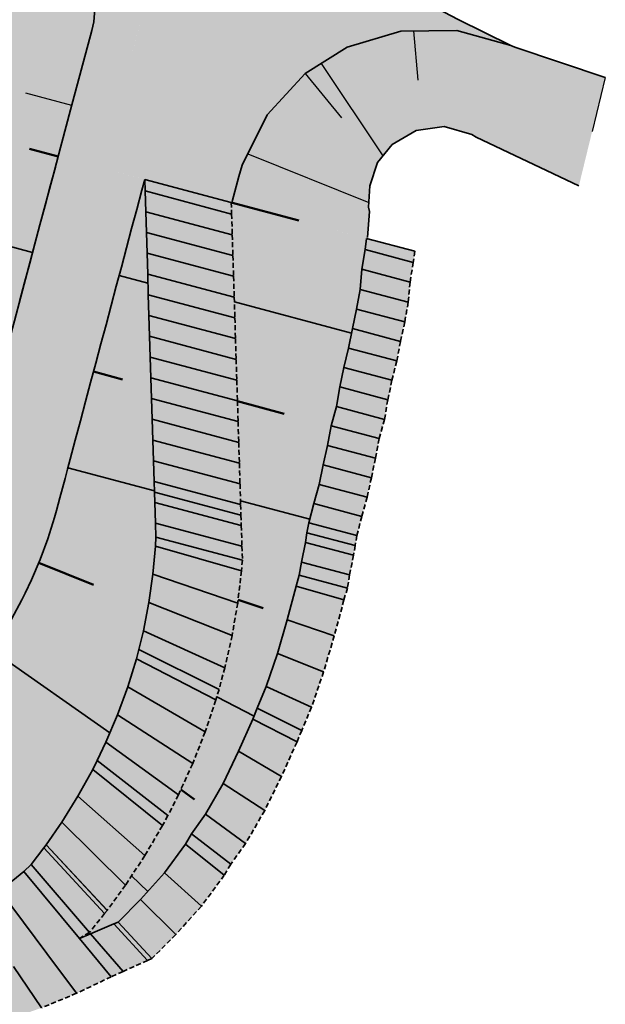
# Model space of a CAD drawing. Header units: metres. Extents: x 203098 to 221755, y 395694 to 403071.
# Tile 48 of 72: x 204380 to 204410, y 395817 to 395867. Entities that reach past the tile are written whole.
import ezdxf

# ---------------------------------------------------------------- set-up
doc = ezdxf.new("R2010")
doc.units = ezdxf.units.M
doc.linetypes.add('DASHED2', pattern=[0.375, 0.25, -0.125])
doc.layers.add('C3D-CORRIDOR', color=7, linetype='Continuous')
for name, color, linetype, lineweight in [('N-WA-GR-GRAS-V', 61, 'Continuous', 18), ('N-WA-GW-DIJK_KRUIN_BINNEN-G', 90, 'Continuous', 35), ('N-WA-GW-DIJK_KRUIN_BUITEN-G', 90, 'Continuous', 35), ('N-WA-GW-DIJK_TEEN_BUITEN-G', 90, 'Continuous', 35), ('N-WA-KG-ONDERHOUDGRENS_WATERSCHAP-G', 170, 'DASHED2', 35), ('N-WA-VH-VERHARDING_GRASBETONSTEEN-G', 102, 'Continuous', 35), ('N-WA-VH-VERHARDING_GRASBETONSTEEN-V', 75, 'Continuous', 18)]:
    doc.layers.add(name, color=color, linetype=linetype, lineweight=lineweight)

msp = doc.modelspace()

# ---------------------------------------------------------------- hatches: boundary and pattern name
at = {"layer": 'N-WA-GR-GRAS-V'}
for points in [[(204405.138, 395865.567), (204402.421, 395866.325), (204399.6, 395866.295), (204396.899, 395865.477), (204394.792, 395864.156), (204385.165, 395875.945), (204394.234, 395871.206), (204399.249, 395868.577), (204402.493, 395866.876), (204405.138, 395865.567), (204405.138, 395865.567)], [(204388.457, 395874.045), (204387.32, 395869.78), (204386.389, 395866.283), (204386.246, 395865.747), (204385.181, 395861.75), (204384.526, 395859.289), (204382.351, 395859.869), (204383.007, 395862.329), (204384.072, 395866.326), (204384.178, 395866.766), (204384.386, 395869.58), (204383.799, 395872.34), (204388.457, 395874.045)], [(204383.799, 395872.34), (204384.386, 395869.58), (204384.178, 395866.766), (204384.072, 395866.326), (204383.007, 395862.329), (204382.351, 395859.869), (204377.612, 395861.131), (204378.391, 395863.559), (204379.666, 395867.5), (204379.783, 395867.727), (204380.229, 395869.297), (204380.248, 395871.039), (204383.799, 395872.34)], [(204394.792, 395864.156), (204392.881, 395862.081), (204391.625, 395859.554), (204391.455, 395858.985), (204391.121, 395857.731), (204391.106, 395857.674), (204384.56, 395859.418), (204384.575, 395859.475), (204384.909, 395860.729), (204385.166, 395861.693), (204386.449, 395866.508), (204388.028, 395872.438), (204394.792, 395864.156)], [(204408.552, 395858.518), (204403.395, 395860.959), (204403.177, 395861.1), (204401.788, 395861.506), (204400.369, 395861.29), (204399.172, 395860.592), (204398.435, 395859.695), (204394.792, 395864.156), (204396.899, 395865.477), (204399.6, 395866.295), (204402.421, 395866.325), (204405.138, 395865.567), (204405.339, 395865.48), (204409.879, 395863.962), (204408.552, 395858.518)], [(204398.435, 395859.695), (204398.05, 395858.522), (204397.986, 395857.448), (204398.03, 395857.233), (204397.923, 395855.919), (204397.911, 395855.861), (204391.106, 395857.674), (204391.121, 395857.731), (204391.455, 395858.985), (204391.625, 395859.554), (204392.881, 395862.081), (204394.792, 395864.156), (204398.435, 395859.695)]]:
    msp.add_hatch(color=256, dxfattribs=at).paths.add_polyline_path(points, flags=0)
at = {"layer": 'N-WA-GR-GRAS-V', "linetype": 'Continuous', "lineweight": 18}
for points in [[(204382.386, 395859.997), (204382.242, 395859.459), (204381.985, 395858.493), (204381.727, 395857.526), (204381.47, 395856.56), (204381.213, 395855.594), (204380.955, 395854.627), (204380.698, 395853.661), (204380.44, 395852.695), (204380.183, 395851.728), (204379.925, 395850.762), (204379.668, 395849.796), (204379.411, 395848.83), (204379.153, 395847.863), (204378.896, 395846.897), (204378.638, 395845.931), (204378.508, 395845.441), (204378.381, 395844.964), (204378.123, 395843.998), (204377.951, 395843.353), (204377.873, 395843.068), (204377.609, 395842.221), (204377.303, 395841.388), (204376.956, 395840.572), (204376.701, 395840.035), (204376.569, 395839.773), (204376.142, 395838.995), (204375.676, 395838.24), (204375.174, 395837.508), (204374.816, 395837.032), (204374.635, 395836.803), (204374.062, 395836.125), (204373.456, 395835.477), (204372.896, 395834.932), (204372.894, 395834.93), (204372.819, 395834.86), (204372.372, 395834.463), (204372.151, 395834.276), (204371.454, 395833.725), (204370.732, 395833.211), (204369.984, 395832.733), (204369.466, 395832.432), (204369.213, 395832.293), (204368.422, 395831.892), (204367.611, 395831.531), (204366.783, 395831.211), (204366.215, 395831.018), (204365.941, 395830.933), (204365.085, 395830.697), (204364.495, 395830.561), (204364.338, 395830.527), (204363.713, 395833.462), (204363.87, 395833.495), (204364.361, 395833.608), (204365.072, 395833.804), (204365.3, 395833.875), (204365.772, 395834.035), (204366.46, 395834.301), (204367.133, 395834.601), (204367.791, 395834.934), (204368.002, 395835.05), (204368.432, 395835.3), (204369.053, 395835.697), (204369.654, 395836.125), (204370.232, 395836.582), (204370.416, 395836.738), (204370.787, 395837.068), (204370.85, 395837.126), (204370.852, 395837.127), (204371.317, 395837.58), (204371.821, 395838.119), (204372.297, 395838.682), (204372.447, 395838.872), (204372.744, 395839.268), (204373.162, 395839.876), (204373.549, 395840.504), (204373.904, 395841.15), (204374.014, 395841.368), (204374.226, 395841.814), (204374.514, 395842.493), (204374.768, 395843.185), (204374.988, 395843.889), (204375.053, 395844.125), (204375.225, 395844.77), (204375.482, 395845.737), (204375.609, 395846.213), (204375.739, 395846.703), (204375.997, 395847.669), (204376.254, 395848.636), (204376.512, 395849.602), (204376.769, 395850.568), (204377.027, 395851.534), (204377.284, 395852.501), (204377.541, 395853.467), (204377.799, 395854.433), (204378.056, 395855.4), (204378.314, 395856.366), (204378.571, 395857.332), (204378.828, 395858.299), (204379.086, 395859.265), (204379.343, 395860.231), (204379.487, 395860.769), (204382.386, 395859.997)], [(204384.56, 395859.418), (204384.416, 395858.88), (204384.159, 395857.913), (204383.902, 395856.947), (204383.644, 395855.981), (204383.387, 395855.014), (204383.129, 395854.048), (204382.872, 395853.082), (204382.614, 395852.116), (204382.357, 395851.149), (204382.1, 395850.183), (204381.842, 395849.217), (204381.585, 395848.25), (204381.327, 395847.284), (204381.07, 395846.318), (204380.812, 395845.351), (204380.682, 395844.862), (204380.555, 395844.385), (204380.298, 395843.419), (204380.126, 395842.773), (204380.038, 395842.453), (204379.74, 395841.499), (204379.395, 395840.56), (204379.004, 395839.64), (204378.717, 395839.035), (204378.568, 395838.74), (204378.087, 395837.864), (204377.562, 395837.012), (204376.996, 395836.188), (204376.593, 395835.651), (204376.389, 395835.393), (204375.744, 395834.63), (204375.061, 395833.9), (204374.43, 395833.285), (204374.427, 395833.283), (204374.342, 395833.204), (204373.839, 395832.757), (204373.59, 395832.546), (204372.805, 395831.926), (204371.991, 395831.346), (204371.148, 395830.807), (204370.565, 395830.468), (204370.28, 395830.311), (204369.388, 395829.86), (204368.474, 395829.453), (204367.542, 395829.093), (204366.901, 395828.875), (204366.592, 395828.779), (204365.628, 395828.514), (204364.963, 395828.36), (204364.806, 395828.327), (204364.338, 395830.527), (204364.495, 395830.561), (204365.085, 395830.697), (204365.941, 395830.933), (204366.215, 395831.018), (204366.783, 395831.211), (204367.611, 395831.531), (204368.422, 395831.892), (204369.213, 395832.293), (204369.466, 395832.432), (204369.984, 395832.733), (204370.732, 395833.211), (204371.454, 395833.725), (204372.151, 395834.276), (204372.372, 395834.463), (204372.819, 395834.86), (204372.894, 395834.93), (204372.896, 395834.932), (204373.456, 395835.477), (204374.062, 395836.125), (204374.635, 395836.803), (204374.816, 395837.032), (204375.174, 395837.508), (204375.676, 395838.24), (204376.142, 395838.995), (204376.569, 395839.773), (204376.701, 395840.035), (204376.956, 395840.572), (204377.303, 395841.388), (204377.609, 395842.221), (204377.873, 395843.068), (204377.951, 395843.353), (204378.123, 395843.998), (204378.381, 395844.964), (204378.508, 395845.441), (204378.638, 395845.931), (204378.896, 395846.897), (204379.153, 395847.863), (204379.411, 395848.83), (204379.668, 395849.796), (204379.925, 395850.762), (204380.183, 395851.728), (204380.44, 395852.695), (204380.698, 395853.661), (204380.955, 395854.627), (204381.213, 395855.594), (204381.47, 395856.56), (204381.727, 395857.526), (204381.985, 395858.493), (204382.242, 395859.459), (204382.386, 395859.997), (204384.56, 395859.418)], [(204386.734, 395858.838), (204386.591, 395858.3), (204386.333, 395857.334), (204386.076, 395856.368), (204385.818, 395855.402), (204385.561, 395854.435), (204385.303, 395853.469), (204385.046, 395852.503), (204384.789, 395851.536), (204384.531, 395850.57), (204384.274, 395849.604), (204384.016, 395848.637), (204383.759, 395847.671), (204383.501, 395846.705), (204383.244, 395845.739), (204382.987, 395844.772), (204382.856, 395844.282), (204382.729, 395843.806), (204382.472, 395842.84), (204382.3, 395842.194), (204382.202, 395841.838), (204381.871, 395840.776), (204381.487, 395839.732), (204381.052, 395838.708), (204380.733, 395838.035), (204380.566, 395837.707), (204380.031, 395836.732), (204379.448, 395835.785), (204378.818, 395834.868), (204378.37, 395834.271), (204378.143, 395833.984), (204377.425, 395833.135), (204376.665, 395832.322), (204375.963, 395831.639), (204375.96, 395831.636), (204375.866, 395831.549), (204375.306, 395831.051), (204375.028, 395830.816), (204374.156, 395830.126), (204373.25, 395829.481), (204372.312, 395828.882), (204371.664, 395828.504), (204371.346, 395828.33), (204370.354, 395827.828), (204369.338, 395827.375), (204368.3, 395826.974), (204367.588, 395826.733), (204367.244, 395826.626), (204366.171, 395826.33), (204365.431, 395826.159), (204365.275, 395826.126), (204364.806, 395828.327), (204364.963, 395828.36), (204365.628, 395828.514), (204366.592, 395828.779), (204366.901, 395828.875), (204367.542, 395829.093), (204368.474, 395829.453), (204369.388, 395829.86), (204370.28, 395830.311), (204370.565, 395830.468), (204371.148, 395830.807), (204371.991, 395831.346), (204372.805, 395831.926), (204373.59, 395832.546), (204373.839, 395832.757), (204374.342, 395833.204), (204374.427, 395833.283), (204374.43, 395833.285), (204375.061, 395833.9), (204375.744, 395834.63), (204376.389, 395835.393), (204376.593, 395835.651), (204376.996, 395836.188), (204377.562, 395837.012), (204378.087, 395837.864), (204378.568, 395838.74), (204378.717, 395839.035), (204379.004, 395839.64), (204379.395, 395840.56), (204379.74, 395841.499), (204380.038, 395842.453), (204380.126, 395842.773), (204380.298, 395843.419), (204380.555, 395844.385), (204380.682, 395844.862), (204380.812, 395845.351), (204381.07, 395846.318), (204381.327, 395847.284), (204381.585, 395848.25), (204381.842, 395849.217), (204382.1, 395850.183), (204382.357, 395851.149), (204382.614, 395852.116), (204382.872, 395853.082), (204383.129, 395854.048), (204383.387, 395855.014), (204383.644, 395855.981), (204383.902, 395856.947), (204384.159, 395857.913), (204384.416, 395858.88), (204384.56, 395859.418), (204386.734, 395858.838)], [(204386.734, 395858.838), (204386.752, 395858.257), (204386.785, 395857.214), (204386.817, 395856.17), (204386.849, 395855.127), (204386.882, 395854.083), (204386.914, 395853.04), (204386.947, 395851.996), (204386.979, 395850.953), (204387.012, 395849.909), (204387.044, 395848.866), (204387.077, 395847.822), (204387.109, 395846.779), (204387.142, 395845.735), (204387.174, 395844.692), (204387.207, 395843.648), (204387.223, 395843.119), (204387.239, 395842.605), (204387.271, 395841.561), (204387.293, 395840.864), (204387.268, 395840.398), (204387.143, 395838.988), (204386.943, 395837.572), (204386.666, 395836.154), (204386.437, 395835.206), (204386.312, 395834.738), (204385.88, 395833.329), (204385.371, 395831.93), (204384.784, 395830.546), (204384.346, 395829.627), (204384.12, 395829.181), (204383.378, 395827.84), (204382.56, 395826.526), (204381.777, 395825.395), (204381.774, 395825.391), (204381.666, 395825.244), (204381.023, 395824.402), (204380.653, 395824.054), (204379.448, 395823.075), (204378.195, 395822.157), (204376.896, 395821.302), (204375.996, 395820.761), (204375.555, 395820.512), (204374.176, 395819.79), (204372.761, 395819.137), (204371.315, 395818.555), (204370.32, 395818.203), (204369.84, 395818.046), (204368.341, 395817.611), (204367.304, 395817.358), (204367.148, 395817.323), (204365.275, 395826.126), (204365.431, 395826.159), (204366.171, 395826.33), (204367.244, 395826.626), (204367.588, 395826.733), (204368.3, 395826.974), (204369.338, 395827.375), (204370.354, 395827.828), (204371.346, 395828.33), (204371.664, 395828.504), (204372.312, 395828.882), (204373.25, 395829.481), (204374.156, 395830.126), (204375.028, 395830.816), (204375.306, 395831.051), (204375.866, 395831.549), (204375.96, 395831.636), (204375.963, 395831.639), (204376.665, 395832.322), (204377.425, 395833.135), (204378.143, 395833.984), (204378.37, 395834.271), (204378.818, 395834.868), (204379.448, 395835.785), (204380.031, 395836.732), (204380.566, 395837.707), (204380.733, 395838.035), (204381.052, 395838.708), (204381.487, 395839.732), (204381.871, 395840.776), (204382.202, 395841.838), (204382.3, 395842.194), (204382.472, 395842.84), (204382.729, 395843.806), (204382.856, 395844.282), (204382.987, 395844.772), (204383.244, 395845.739), (204383.501, 395846.705), (204383.759, 395847.671), (204384.016, 395848.637), (204384.274, 395849.604), (204384.531, 395850.57), (204384.789, 395851.536), (204385.046, 395852.503), (204385.303, 395853.469), (204385.561, 395854.435), (204385.818, 395855.402), (204386.076, 395856.368), (204386.333, 395857.334), (204386.591, 395858.3), (204386.734, 395858.838), (204386.734, 395858.838)], [(204397.884, 395855.868), (204397.81, 395855.312), (204397.649, 395854.319), (204397.563, 395853.308), (204397.384, 395852.32), (204397.175, 395851.341), (204396.982, 395850.358), (204396.743, 395849.387), (204396.534, 395848.407), (204396.371, 395847.416), (204396.103, 395846.452), (204395.914, 395845.468), (204395.709, 395844.488), (204395.492, 395843.511), (204395.225, 395842.547), (204394.985, 395841.576), (204394.888, 395841.077), (204394.815, 395840.586), (204394.615, 395839.605), (204394.503, 395838.943), (204394.34, 395838.388), (204393.892, 395836.699), (204393.401, 395835.015), (204392.841, 395833.345), (204392.386, 395832.255), (204392.167, 395831.713), (204391.445, 395830.092), (204390.669, 395828.482), (204389.781, 395826.926), (204389.083, 395825.947), (204388.784, 395825.432), (204387.721, 395823.977), (204386.515, 395822.637), (204385.393, 395821.512), (204385.391, 395821.506), (204385.186, 395821.419), (204384.016, 395820.922), (204383.458, 395820.682), (204381.811, 395819.927), (204380.145, 395819.267), (204378.467, 395818.704), (204377.33, 395818.378), (204376.781, 395818.236), (204375.093, 395817.861), (204373.408, 395817.581), (204371.731, 395817.393), (204370.604, 395817.317), (204370.067, 395817.295), (204368.421, 395817.287), (204367.31, 395817.331), (204367.148, 395817.323), (204367.148, 395817.323), (204367.31, 395817.331), (204368.421, 395817.287), (204370.067, 395817.296), (204370.604, 395817.317), (204371.731, 395817.393), (204373.408, 395817.581), (204375.092, 395817.862), (204376.78, 395818.236), (204377.329, 395818.378), (204378.466, 395818.705), (204380.144, 395819.269), (204381.81, 395819.928), (204383.457, 395820.684), (204383.957, 395820.99), (204384.714, 395821.933), (204384.84, 395822.098), (204384.844, 395822.102), (204385.769, 395823.371), (204386.74, 395824.849), (204387.627, 395826.362), (204387.9, 395826.866), (204388.428, 395827.906), (204389.143, 395829.475), (204389.77, 395831.066), (204390.31, 395832.673), (204390.469, 395833.206), (204390.762, 395834.291), (204391.127, 395835.916), (204391.405, 395837.543), (204391.597, 395839.167), (204391.642, 395839.706), (204391.62, 395840.403), (204391.587, 395841.446), (204391.571, 395841.961), (204391.555, 395842.49), (204391.522, 395843.533), (204391.49, 395844.577), (204391.457, 395845.62), (204391.425, 395846.664), (204391.393, 395847.707), (204391.36, 395848.751), (204391.328, 395849.794), (204391.295, 395850.838), (204391.263, 395851.881), (204391.23, 395852.925), (204391.198, 395853.968), (204391.165, 395855.012), (204391.133, 395856.055), (204391.1, 395857.099), (204391.082, 395857.68), (204397.884, 395855.868)]]:
    msp.add_hatch(color=61, dxfattribs=at).paths.add_polyline_path(points, flags=0)
at = {"layer": 'N-WA-VH-VERHARDING_GRASBETONSTEEN-V', "linetype": 'Continuous', "lineweight": 18}
for points in [[(204391.082, 395857.68), (204391.1, 395857.099), (204391.133, 395856.055), (204391.165, 395855.012), (204391.198, 395853.968), (204391.23, 395852.925), (204391.263, 395851.881), (204391.295, 395850.838), (204391.328, 395849.794), (204391.36, 395848.751), (204391.393, 395847.707), (204391.425, 395846.664), (204391.457, 395845.62), (204391.49, 395844.577), (204391.522, 395843.533), (204391.555, 395842.49), (204391.571, 395841.961), (204391.587, 395841.446), (204391.62, 395840.403), (204391.642, 395839.706), (204391.597, 395839.167), (204391.405, 395837.543), (204391.127, 395835.916), (204390.762, 395834.291), (204390.469, 395833.206), (204390.31, 395832.673), (204389.77, 395831.066), (204389.143, 395829.475), (204388.428, 395827.906), (204387.9, 395826.866), (204387.627, 395826.362), (204386.74, 395824.849), (204385.769, 395823.371), (204384.844, 395822.102), (204384.84, 395822.098), (204384.714, 395821.933), (204383.957, 395820.99), (204383.457, 395820.684), (204381.81, 395819.928), (204380.144, 395819.269), (204378.466, 395818.705), (204377.329, 395818.378), (204376.78, 395818.236), (204375.092, 395817.862), (204373.408, 395817.581), (204371.731, 395817.393), (204370.604, 395817.317), (204370.067, 395817.296), (204368.421, 395817.287), (204367.31, 395817.331), (204367.148, 395817.323), (204367.148, 395817.323), (204367.304, 395817.358), (204368.341, 395817.611), (204369.84, 395818.046), (204370.32, 395818.203), (204371.315, 395818.555), (204372.761, 395819.137), (204374.176, 395819.79), (204375.555, 395820.512), (204375.996, 395820.761), (204376.896, 395821.302), (204378.195, 395822.157), (204379.448, 395823.075), (204380.653, 395824.054), (204381.023, 395824.402), (204381.666, 395825.244), (204381.774, 395825.391), (204381.777, 395825.395), (204382.56, 395826.526), (204383.378, 395827.84), (204384.12, 395829.181), (204384.346, 395829.627), (204384.784, 395830.546), (204385.371, 395831.93), (204385.88, 395833.329), (204386.312, 395834.738), (204386.437, 395835.206), (204386.666, 395836.154), (204386.943, 395837.572), (204387.143, 395838.988), (204387.268, 395840.398), (204387.293, 395840.864), (204387.271, 395841.561), (204387.239, 395842.605), (204387.223, 395843.119), (204387.207, 395843.648), (204387.174, 395844.692), (204387.142, 395845.735), (204387.109, 395846.779), (204387.077, 395847.822), (204387.044, 395848.866), (204387.012, 395849.909), (204386.979, 395850.953), (204386.947, 395851.996), (204386.914, 395853.04), (204386.882, 395854.083), (204386.849, 395855.127), (204386.817, 395856.17), (204386.785, 395857.214), (204386.752, 395858.257), (204386.734, 395858.838), (204391.082, 395857.68)], [(204400.3, 395855.224), (204400.225, 395854.668), (204400.065, 395853.676), (204399.979, 395852.664), (204399.8, 395851.677), (204399.59, 395850.698), (204399.398, 395849.714), (204399.158, 395848.743), (204398.949, 395847.764), (204398.786, 395846.772), (204398.518, 395845.809), (204398.33, 395844.824), (204398.125, 395843.844), (204397.908, 395842.867), (204397.641, 395841.903), (204397.401, 395840.932), (204397.304, 395840.433), (204397.231, 395839.943), (204397.03, 395838.961), (204396.919, 395838.3), (204396.745, 395837.704), (204396.259, 395835.897), (204395.726, 395834.095), (204395.116, 395832.31), (204394.626, 395831.144), (204394.388, 395830.565), (204393.605, 395828.834), (204392.764, 395827.119), (204391.806, 395825.459), (204391.057, 395824.413), (204390.733, 395823.866), (204389.589, 395822.315), (204388.297, 395820.884), (204387.097, 395819.683), (204387.094, 395819.677), (204386.879, 395819.58), (204385.646, 395819.026), (204385.055, 395818.762), (204383.31, 395817.929), (204381.543, 395817.197), (204379.76, 395816.566), (204378.55, 395816.197), (204377.965, 395816.035), (204376.166, 395815.604), (204374.367, 395815.273), (204372.574, 395815.039), (204371.367, 395814.937), (204370.791, 395814.903), (204369.025, 395814.861), (204367.83, 395814.886), (204367.668, 395814.878), (204367.148, 395817.323), (204367.31, 395817.331), (204368.421, 395817.287), (204370.067, 395817.296), (204370.604, 395817.317), (204371.731, 395817.393), (204373.408, 395817.581), (204375.092, 395817.862), (204376.78, 395818.236), (204377.329, 395818.378), (204378.466, 395818.705), (204380.144, 395819.269), (204381.81, 395819.928), (204383.457, 395820.684), (204384.016, 395820.922), (204385.186, 395821.419), (204385.391, 395821.506), (204385.393, 395821.512), (204386.515, 395822.637), (204387.721, 395823.977), (204388.784, 395825.432), (204389.083, 395825.947), (204389.781, 395826.926), (204390.669, 395828.482), (204391.445, 395830.092), (204392.167, 395831.713), (204392.386, 395832.255), (204392.841, 395833.345), (204393.401, 395835.015), (204393.892, 395836.699), (204394.34, 395838.388), (204394.503, 395838.943), (204394.615, 395839.605), (204394.815, 395840.586), (204394.888, 395841.077), (204394.985, 395841.576), (204395.225, 395842.547), (204395.492, 395843.511), (204395.709, 395844.488), (204395.914, 395845.468), (204396.103, 395846.452), (204396.371, 395847.416), (204396.534, 395848.407), (204396.743, 395849.387), (204396.982, 395850.358), (204397.175, 395851.341), (204397.384, 395852.32), (204397.563, 395853.308), (204397.649, 395854.319), (204397.81, 395855.312), (204397.884, 395855.868), (204400.3, 395855.224)]]:
    msp.add_hatch(color=75, dxfattribs=at).paths.add_polyline_path(points, flags=0)

# ---------------------------------------------------------------- linework, layer by layer
at = {"layer": 'C3D-CORRIDOR'}
for p, q in [((204400.248, 395866.302, 16.092), (204400.466, 395863.82, 15.256)), ((204395.603, 395864.664, 16.239), (204398.704, 395860.023, 14.366)), ((204394.792, 395864.156, 16.267), (204396.614, 395861.925, 15.307)), ((204409.879, 395863.962, 15.77), (204409.216, 395861.24, 14.837)), ((204383.067, 395862.553, 16.405), (204380.765, 395863.166, 15.611)), ((204391.911, 395860.13, 16.414), (204398, 395857.67, 14.211))]:
    msp.add_line(p, q, dxfattribs=at)
at = {"layer": 'C3D-CORRIDOR', "color": 7, "linetype": 'Continuous', "lineweight": 50}
for p, q in [((204382.386, 395859.997, 16.45), (204380.936, 395860.383, 15.95)), ((204391.082, 395857.68, 16.45), (204394.483, 395856.774, 15.277)), ((204384.16, 395849.175, 16.45), (204385.609, 395848.789, 15.95)), ((204391.393, 395847.685, 15.492), (204393.746, 395847.058, 14.681)), ((204381.417, 395839.565, 16.45), (204384.157, 395838.454, 15.464)), ((204391.423, 395837.701, 14.604), (204392.679, 395837.282, 14.163)), ((204388.546, 395828.165, 14.011), (204389.237, 395827.673, 13.728))]:
    msp.add_line(p, q, dxfattribs=at)
at = {"layer": 'C3D-CORRIDOR', "color": 7, "linetype": 'Continuous', "lineweight": 35}
for p, q in [((204381.098, 395855.165, 16.45), (204378.2, 395855.938, 15.45)), ((204385.447, 395854.007, 16.45), (204386.896, 395853.621, 15.95)), ((204391.238, 395852.682, 15.971), (204397.13, 395851.113, 13.939)), ((204382.873, 395844.344, 16.45), (204387.221, 395843.186, 14.95)), ((204391.549, 395842.687, 15.013), (204395.031, 395841.76, 13.812)), ((204379.034, 395835.182, 16.45), (204384.986, 395831.023, 14.029)), ((204390.354, 395832.822, 14.304), (204392.228, 395831.864, 13.602)), ((204386.069, 395823.828, 13.725), (204386.886, 395823.049, 13.349))]:
    msp.add_line(p, q, dxfattribs=at)
at = {"layer": 'N-WA-GW-DIJK_KRUIN_BINNEN-G', "elevation": 15.77}
msp.add_lwpolyline([(204409.879, 395863.962), (204405.339, 395865.48), (204405.138, 395865.567), (204402.493, 395866.876), (204399.249, 395868.577), (204394.234, 395871.206), (204385.165, 395875.945)], dxfattribs=at)
at = {"layer": 'N-WA-GW-DIJK_KRUIN_BINNEN-G', "color": 90, "linetype": 'Continuous', "lineweight": 35, "elevation": 16.45}
for points in [[(204357.827, 395829.142), (204360.272, 395829.662), (204362.717, 395830.182), (204365.085, 395830.697), (204367.199, 395831.366), (204369.213, 395832.293), (204371.096, 395833.464), (204372.819, 395834.86), (204374.353, 395836.46), (204375.676, 395838.24), (204376.767, 395840.17), (204377.609, 395842.221), (204378.252, 395844.481), (204378.896, 395846.897), (204379.539, 395849.313), (204380.183, 395851.728), (204380.826, 395854.144), (204381.47, 395856.56), (204382.114, 395858.976), (204382.386, 395859.997)], [(204382.386, 395859.997), (204382.242, 395859.459), (204381.985, 395858.493), (204381.727, 395857.526), (204381.47, 395856.56), (204381.213, 395855.594), (204380.955, 395854.627), (204380.698, 395853.661), (204380.44, 395852.695)]]:
    msp.add_lwpolyline(points, dxfattribs=at)
at = {"layer": 'N-WA-GW-DIJK_KRUIN_BUITEN-G'}
for points, elevation in [([(204383.799, 395872.34), (204384.386, 395869.58), (204384.178, 395866.766), (204384.072, 395866.326), (204383.007, 395862.329), (204382.351, 395859.869)], 16.289), ([(204409.879, 395863.962), (204405.339, 395865.48), (204405.138, 395865.567), (204402.421, 395866.325), (204399.6, 395866.295), (204396.899, 395865.477), (204394.792, 395864.156), (204392.881, 395862.081), (204391.625, 395859.554), (204391.455, 395858.985), (204391.121, 395857.731)], 15.77)]:
    msp.add_lwpolyline(points, dxfattribs=dict(at, elevation=elevation))
at = {"layer": 'N-WA-GW-DIJK_KRUIN_BUITEN-G', "color": 90, "linetype": 'Continuous', "lineweight": 35, "elevation": 16.45}
msp.add_lwpolyline([(204386.734, 395858.838), (204386.591, 395858.3), (204386.333, 395857.334), (204386.076, 395856.368), (204385.818, 395855.402), (204385.561, 395854.435), (204385.303, 395853.469), (204385.046, 395852.503), (204384.789, 395851.536), (204384.531, 395850.57), (204384.274, 395849.604), (204384.016, 395848.637), (204383.759, 395847.671), (204383.501, 395846.705), (204383.244, 395845.739), (204382.987, 395844.772), (204382.856, 395844.282), (204382.729, 395843.806), (204382.472, 395842.84), (204382.3, 395842.194), (204382.202, 395841.838), (204381.871, 395840.776), (204381.487, 395839.732), (204381.052, 395838.708), (204380.733, 395838.035), (204380.566, 395837.707), (204380.031, 395836.732)], dxfattribs=at)
at = {"layer": 'N-WA-GW-DIJK_TEEN_BUITEN-G'}
for p, q in [((204400.369, 395861.29, 14.423), (204399.172, 395860.592, 14.398)), ((204401.788, 395861.506, 14.408), (204400.369, 395861.29, 14.423)), ((204403.177, 395861.1, 14.319), (204401.788, 395861.506, 14.408)), ((204403.395, 395860.959, 14.297), (204403.177, 395861.1, 14.319)), ((204408.552, 395858.518, 13.903), (204403.395, 395860.959, 14.297)), ((204399.172, 395860.592, 14.398), (204398.435, 395859.695, 14.347)), ((204398.435, 395859.695, 14.347), (204398.05, 395858.522, 14.258)), ((204398.05, 395858.522, 14.258), (204397.986, 395857.448, 14.199)), ((204397.986, 395857.448, 14.199), (204398.03, 395857.233, 14.182)), ((204398.03, 395857.233, 14.182), (204397.923, 395855.919, 14.104))]:
    msp.add_line(p, q, dxfattribs=at)
at = {"layer": 'N-WA-GW-DIJK_TEEN_BUITEN-G', "color": 90, "linetype": 'Continuous', "lineweight": 35}
for p, q in [((204386.734, 395858.838, 16.45), (204386.752, 395858.257, 16.394)), ((204386.752, 395858.257, 16.394), (204386.785, 395857.214, 16.294)), ((204386.785, 395857.214, 16.294), (204386.817, 395856.17, 16.194)), ((204386.817, 395856.17, 16.194), (204386.849, 395855.127, 16.094)), ((204397.884, 395855.868, 14.104), (204397.81, 395855.312, 14.08)), ((204386.849, 395855.127, 16.094), (204386.882, 395854.083, 15.994)), ((204397.81, 395855.312, 14.08), (204397.649, 395854.319, 14.046)), ((204386.882, 395854.083, 15.994), (204386.914, 395853.04, 15.894)), ((204397.649, 395854.319, 14.046), (204397.563, 395853.308, 13.987)), ((204386.914, 395853.04, 15.894), (204386.947, 395851.996, 15.794)), ((204397.563, 395853.308, 13.987), (204397.384, 395852.32, 13.96)), ((204386.947, 395851.996, 15.794), (204386.979, 395850.953, 15.694)), ((204397.384, 395852.32, 13.96), (204397.175, 395851.341, 13.944)), ((204386.979, 395850.953, 15.694), (204387.012, 395849.909, 15.594)), ((204397.175, 395851.341, 13.944), (204396.982, 395850.358, 13.921)), ((204387.012, 395849.909, 15.594), (204387.044, 395848.866, 15.494)), ((204396.982, 395850.358, 13.921), (204396.743, 395849.387, 13.915)), ((204396.743, 395849.387, 13.915), (204396.534, 395848.407, 13.898)), ((204387.044, 395848.866, 15.494), (204387.077, 395847.822, 15.394)), ((204396.534, 395848.407, 13.898), (204396.371, 395847.416, 13.866)), ((204387.077, 395847.822, 15.394), (204387.109, 395846.779, 15.294)), ((204396.371, 395847.416, 13.866), (204396.103, 395846.452, 13.87)), ((204387.109, 395846.779, 15.294), (204387.142, 395845.735, 15.194)), ((204396.103, 395846.452, 13.87), (204395.914, 395845.468, 13.846)), ((204387.142, 395845.735, 15.194), (204387.174, 395844.692, 15.094)), ((204395.914, 395845.468, 13.846), (204395.709, 395844.488, 13.828)), ((204387.174, 395844.692, 15.094), (204387.207, 395843.648, 14.994)), ((204395.709, 395844.488, 13.828), (204395.492, 395843.511, 13.814)), ((204387.207, 395843.648, 14.994), (204387.223, 395843.119, 14.944)), ((204395.492, 395843.511, 13.814), (204395.225, 395842.547, 13.817)), ((204387.223, 395843.119, 14.944), (204387.239, 395842.605, 14.894)), ((204387.239, 395842.605, 14.894), (204387.271, 395841.561, 14.794)), ((204395.225, 395842.547, 13.817), (204394.985, 395841.576, 13.811)), ((204387.271, 395841.561, 14.794), (204387.293, 395840.864, 14.728)), ((204394.985, 395841.576, 13.811), (204394.888, 395841.077, 13.799)), ((204394.888, 395841.077, 13.799), (204394.815, 395840.586, 13.781)), ((204387.293, 395840.864, 14.728), (204387.268, 395840.398, 14.694)), ((204394.815, 395840.586, 13.781), (204394.615, 395839.605, 13.761)), ((204387.268, 395840.398, 14.694), (204387.143, 395838.988, 14.594)), ((204394.615, 395839.605, 13.761), (204394.503, 395838.943, 13.74)), ((204387.143, 395838.988, 14.594), (204386.943, 395837.572, 14.494)), ((204394.503, 395838.943, 13.74), (204394.34, 395838.388, 13.744)), ((204394.34, 395838.388, 13.744), (204393.892, 395836.699, 13.719)), ((204386.943, 395837.572, 14.494), (204386.666, 395836.154, 14.394)), ((204393.892, 395836.699, 13.719), (204393.401, 395835.015, 13.679)), ((204386.666, 395836.154, 14.394), (204386.437, 395835.206, 14.327)), ((204386.437, 395835.206, 14.327), (204386.312, 395834.738, 14.294)), ((204386.312, 395834.738, 14.294), (204385.88, 395833.329, 14.194)), ((204393.401, 395835.015, 13.679), (204392.841, 395833.345, 13.633)), ((204385.88, 395833.329, 14.194), (204385.371, 395831.93, 14.094)), ((204392.841, 395833.345, 13.633), (204392.386, 395832.255, 13.614)), ((204392.386, 395832.255, 13.614), (204392.167, 395831.713, 13.597)), ((204385.371, 395831.93, 14.094), (204384.784, 395830.546, 13.994)), ((204392.167, 395831.713, 13.597), (204391.445, 395830.092, 13.548)), ((204384.784, 395830.546, 13.994), (204384.346, 395829.627, 13.927)), ((204384.346, 395829.627, 13.927), (204384.12, 395829.181, 13.894)), ((204391.445, 395830.092, 13.548), (204390.669, 395828.482, 13.487)), ((204384.12, 395829.181, 13.894), (204383.378, 395827.84, 13.794)), ((204390.669, 395828.482, 13.487), (204389.781, 395826.926, 13.437)), ((204383.378, 395827.84, 13.794), (204382.56, 395826.526, 13.694)), ((204389.781, 395826.926, 13.437), (204389.083, 395825.947, 13.428)), ((204382.56, 395826.526, 13.694), (204381.777, 395825.395, 13.606)), ((204389.083, 395825.947, 13.428), (204388.784, 395825.432, 13.399)), ((204381.666, 395825.244, 13.594), (204381.023, 395824.402, 13.527)), ((204381.774, 395825.391, 13.606), (204381.666, 395825.244, 13.594)), ((204381.777, 395825.395, 13.606), (204381.774, 395825.391, 13.606)), ((204388.784, 395825.432, 13.399), (204387.721, 395823.977, 13.357)), ((204381.023, 395824.402, 13.527), (204380.653, 395824.054, 13.518)), ((204380.653, 395824.054, 13.518), (204379.448, 395823.075, 13.511)), ((204387.721, 395823.977, 13.357), (204386.515, 395822.637, 13.345)), ((204386.515, 395822.637, 13.345), (204385.393, 395821.512, 13.338)), ((204385.186, 395821.419, 13.334), (204384.016, 395820.922, 13.342)), ((204385.391, 395821.506, 13.337), (204385.186, 395821.419, 13.334)), ((204385.393, 395821.512, 13.338), (204385.391, 395821.506, 13.337)), ((204384.016, 395820.922, 13.342), (204383.457, 395820.684, 13.335))]:
    msp.add_line(p, q, dxfattribs=at)
at = {"layer": 'N-WA-KG-ONDERHOUDGRENS_WATERSCHAP-G', "color": 170, "linetype": 'DASHED2', "lineweight": 35}
for points in [[(204391.082, 395857.68, 16.45), (204391.1, 395857.099, 16.394), (204391.133, 395856.055, 16.294), (204391.165, 395855.012, 16.194), (204391.198, 395853.968, 16.094), (204391.23, 395852.925, 15.994), (204391.263, 395851.881, 15.894), (204391.295, 395850.838, 15.794), (204391.328, 395849.794, 15.694), (204391.36, 395848.751, 15.594), (204391.393, 395847.707, 15.494), (204391.425, 395846.664, 15.394), (204391.457, 395845.62, 15.294), (204391.49, 395844.577, 15.194), (204391.522, 395843.533, 15.094), (204391.555, 395842.49, 14.994), (204391.571, 395841.961, 14.944), (204391.587, 395841.446, 14.894), (204391.62, 395840.403, 14.794), (204391.642, 395839.706, 14.728), (204391.597, 395839.167, 14.694), (204391.405, 395837.543, 14.594), (204391.127, 395835.916, 14.494), (204390.762, 395834.291, 14.394), (204390.469, 395833.206, 14.327), (204390.31, 395832.673, 14.294), (204389.77, 395831.066, 14.194), (204389.143, 395829.475, 14.094), (204388.428, 395827.906, 13.994), (204387.9, 395826.866, 13.927), (204387.627, 395826.362, 13.894), (204386.74, 395824.849, 13.794), (204385.769, 395823.371, 13.694), (204384.844, 395822.102, 13.606), (204384.84, 395822.098, 13.606), (204384.714, 395821.933, 13.594), (204383.957, 395820.99, 13.527), (204383.457, 395820.684, 13.518)], [(204400.3, 395855.224, 14.104), (204400.225, 395854.668, 14.08), (204400.065, 395853.676, 14.046), (204399.979, 395852.664, 13.987), (204399.8, 395851.677, 13.96), (204399.59, 395850.698, 13.944), (204399.398, 395849.714, 13.921), (204399.158, 395848.743, 13.915), (204398.949, 395847.764, 13.898), (204398.786, 395846.772, 13.866), (204398.518, 395845.809, 13.87), (204398.33, 395844.824, 13.846), (204398.125, 395843.844, 13.828), (204397.908, 395842.867, 13.814), (204397.641, 395841.903, 13.817), (204397.401, 395840.932, 13.811), (204397.304, 395840.433, 13.799), (204397.231, 395839.943, 13.781), (204397.03, 395838.961, 13.761), (204396.919, 395838.3, 13.74), (204396.745, 395837.704, 13.744), (204396.259, 395835.897, 13.719), (204395.726, 395834.095, 13.679), (204395.116, 395832.31, 13.633), (204394.626, 395831.144, 13.614), (204394.388, 395830.565, 13.597), (204393.605, 395828.834, 13.548), (204392.764, 395827.119, 13.487), (204391.806, 395825.459, 13.437), (204391.057, 395824.413, 13.428), (204390.733, 395823.866, 13.399), (204389.589, 395822.315, 13.357), (204388.297, 395820.884, 13.345), (204387.097, 395819.683, 13.338), (204387.094, 395819.677, 13.337), (204386.879, 395819.58, 13.334), (204385.646, 395819.026, 13.342), (204385.055, 395818.762, 13.335), (204383.31, 395817.929, 13.319), (204381.543, 395817.197, 13.339)]]:
    msp.add_polyline3d(points, dxfattribs=at)
at = {"layer": 'N-WA-VH-VERHARDING_GRASBETONSTEEN-G', "color": 102, "linetype": 'Continuous', "lineweight": 35}
for p, q in [((204386.734, 395858.838, 16.45), (204391.082, 395857.68, 16.45)), ((204386.752, 395858.257, 16.394), (204391.1, 395857.099, 16.394)), ((204386.785, 395857.214, 16.294), (204391.133, 395856.055, 16.294)), ((204386.817, 395856.17, 16.194), (204391.165, 395855.012, 16.194)), ((204397.884, 395855.868, 14.104), (204400.3, 395855.224, 14.104)), ((204386.849, 395855.127, 16.094), (204391.198, 395853.968, 16.094)), ((204397.81, 395855.312, 14.08), (204400.225, 395854.668, 14.08)), ((204386.882, 395854.083, 15.994), (204391.23, 395852.925, 15.994)), ((204397.649, 395854.319, 14.046), (204400.065, 395853.676, 14.046)), ((204386.914, 395853.04, 15.894), (204391.263, 395851.881, 15.894)), ((204397.563, 395853.308, 13.987), (204399.979, 395852.664, 13.987)), ((204386.947, 395851.996, 15.794), (204391.295, 395850.838, 15.794)), ((204397.384, 395852.32, 13.96), (204399.8, 395851.677, 13.96)), ((204386.979, 395850.953, 15.694), (204391.328, 395849.794, 15.694)), ((204397.175, 395851.341, 13.944), (204399.59, 395850.698, 13.944)), ((204387.012, 395849.909, 15.594), (204391.36, 395848.751, 15.594)), ((204396.982, 395850.358, 13.921), (204399.398, 395849.714, 13.921)), ((204396.743, 395849.387, 13.915), (204399.158, 395848.743, 13.915)), ((204387.044, 395848.866, 15.494), (204391.393, 395847.707, 15.494)), ((204396.534, 395848.407, 13.898), (204398.949, 395847.764, 13.898)), ((204387.077, 395847.822, 15.394), (204391.425, 395846.664, 15.394)), ((204396.371, 395847.416, 13.866), (204398.786, 395846.772, 13.866)), ((204387.109, 395846.779, 15.294), (204391.457, 395845.62, 15.294)), ((204396.103, 395846.452, 13.87), (204398.518, 395845.809, 13.87)), ((204387.142, 395845.735, 15.194), (204391.49, 395844.577, 15.194)), ((204395.914, 395845.468, 13.846), (204398.33, 395844.824, 13.846)), ((204387.174, 395844.692, 15.094), (204391.522, 395843.533, 15.094)), ((204395.709, 395844.488, 13.828), (204398.125, 395843.844, 13.828)), ((204387.207, 395843.648, 14.994), (204391.555, 395842.49, 14.994)), ((204395.492, 395843.511, 13.814), (204397.908, 395842.867, 13.814)), ((204387.223, 395843.119, 14.944), (204391.571, 395841.961, 14.944)), ((204387.239, 395842.605, 14.894), (204391.587, 395841.446, 14.894)), ((204395.225, 395842.547, 13.817), (204397.641, 395841.903, 13.817)), ((204387.271, 395841.561, 14.794), (204391.62, 395840.403, 14.794)), ((204394.985, 395841.576, 13.811), (204397.401, 395840.932, 13.811)), ((204394.888, 395841.077, 13.799), (204397.304, 395840.433, 13.799)), ((204387.293, 395840.864, 14.728), (204391.642, 395839.706, 14.728)), ((204394.815, 395840.586, 13.781), (204397.231, 395839.943, 13.781)), ((204387.268, 395840.398, 14.694), (204391.597, 395839.167, 14.694)), ((204394.615, 395839.605, 13.761), (204397.03, 395838.961, 13.761)), ((204387.143, 395838.988, 14.594), (204391.405, 395837.543, 14.594)), ((204394.503, 395838.943, 13.74), (204396.919, 395838.3, 13.74)), ((204394.34, 395838.388, 13.744), (204396.745, 395837.704, 13.744)), ((204386.943, 395837.572, 14.494), (204391.127, 395835.916, 14.494)), ((204393.892, 395836.699, 13.719), (204396.259, 395835.897, 13.719)), ((204386.666, 395836.154, 14.394), (204390.762, 395834.291, 14.394)), ((204386.437, 395835.206, 14.327), (204390.469, 395833.206, 14.327)), ((204386.312, 395834.738, 14.294), (204390.31, 395832.673, 14.294)), ((204393.401, 395835.015, 13.679), (204395.726, 395834.095, 13.679)), ((204385.88, 395833.329, 14.194), (204389.77, 395831.066, 14.194)), ((204392.841, 395833.345, 13.633), (204395.116, 395832.31, 13.633)), ((204392.386, 395832.255, 13.614), (204394.626, 395831.144, 13.614)), ((204385.371, 395831.93, 14.094), (204389.143, 395829.475, 14.094)), ((204392.167, 395831.713, 13.597), (204394.388, 395830.565, 13.597)), ((204384.784, 395830.546, 13.994), (204388.428, 395827.906, 13.994)), ((204384.346, 395829.627, 13.927), (204387.9, 395826.866, 13.927)), ((204391.445, 395830.092, 13.548), (204393.605, 395828.834, 13.548)), ((204384.12, 395829.181, 13.894), (204387.627, 395826.362, 13.894)), ((204390.669, 395828.482, 13.487), (204392.764, 395827.119, 13.487)), ((204383.378, 395827.84, 13.794), (204386.74, 395824.849, 13.794)), ((204389.781, 395826.926, 13.437), (204391.806, 395825.459, 13.437)), ((204382.56, 395826.526, 13.694), (204385.769, 395823.371, 13.694)), ((204389.083, 395825.947, 13.428), (204391.057, 395824.413, 13.428)), ((204381.666, 395825.244, 13.594), (204384.714, 395821.933, 13.594)), ((204381.774, 395825.391, 13.606), (204384.84, 395822.098, 13.606)), ((204381.777, 395825.395, 13.606), (204384.844, 395822.102, 13.606)), ((204388.784, 395825.432, 13.399), (204390.733, 395823.866, 13.399)), ((204381.023, 395824.402, 13.527), (204383.957, 395820.99, 13.527)), ((204380.653, 395824.054, 13.518), (204383.457, 395820.684, 13.518)), ((204387.721, 395823.977, 13.357), (204389.589, 395822.315, 13.357)), ((204379.448, 395823.075, 13.511), (204381.81, 395819.928, 13.511)), ((204386.515, 395822.637, 13.345), (204388.297, 395820.884, 13.345)), ((204385.186, 395821.419, 13.334), (204386.879, 395819.58, 13.334)), ((204385.391, 395821.506, 13.337), (204387.094, 395819.677, 13.337)), ((204385.393, 395821.512, 13.338), (204387.097, 395819.683, 13.338)), ((204384.016, 395820.922, 13.342), (204385.646, 395819.026, 13.342)), ((204383.457, 395820.684, 13.335), (204385.055, 395818.762, 13.335)), ((204381.81, 395819.928, 13.319), (204383.31, 395817.929, 13.319)), ((204380.144, 395819.269, 13.339), (204381.543, 395817.197, 13.339))]:
    msp.add_line(p, q, dxfattribs=at)

doc.saveas('drawing.dxf')
